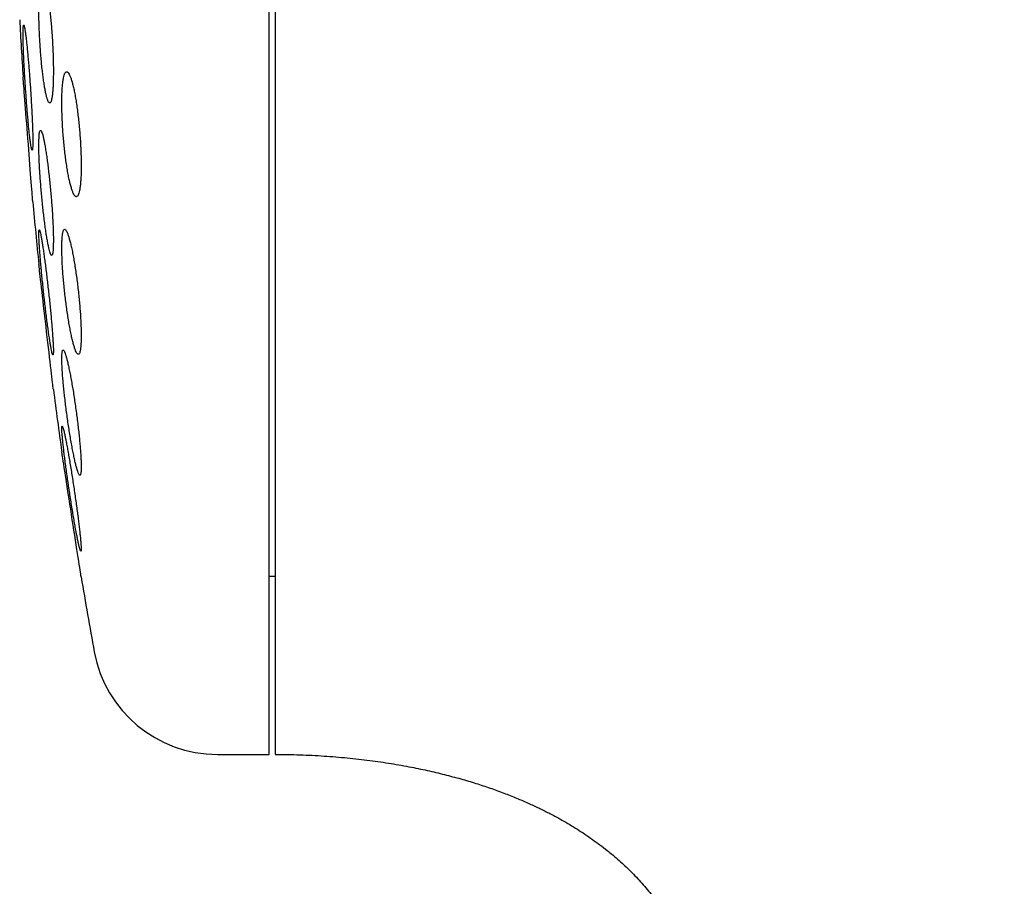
# Model space of a CAD drawing. Header units: millimetres. Extents: x 8 to 1012, y 12 to 1096.
# Tile 22 of 44: x 231 to 247, y 988 to 1002. Entities that reach past the tile are written whole.
import ezdxf

# ---------------------------------------------------------------- set-up
doc = ezdxf.new("R2010")
doc.units = ezdxf.units.MM

msp = doc.modelspace()

# ---------------------------------------------------------------- linework, layer by layer
at = {"color": 7, "linetype": 'Continuous', "lineweight": 30}
for p, q in [((234.878, 990.326), (234.878, 1022.326)), ((231.206, 998.099), (231.207, 998.084)), ((234.878, 993.176), (234.978, 993.176)), ((234.052, 990.326), (234.878, 990.326))]:
    msp.add_line(p, q, dxfattribs=at)
at = {"color": 7, "linetype": 'Continuous', "lineweight": 30, "flags": 128}
for points in [[(231.101, 999.163), (231.101, 999.164), (231.101, 999.173), (231.099, 999.189), (231.098, 999.211), (231.095, 999.24), (231.093, 999.276), (231.089, 999.319), (231.086, 999.366), (231.081, 999.419), (231.077, 999.479), (231.072, 999.544), (231.067, 999.611), (231.061, 999.682), (231.055, 999.759), (231.049, 999.838), (231.043, 999.918), (231.036, 1000), (231.03, 1000.084), (231.023, 1000.17), (231.017, 1000.253), (231.01, 1000.336), (231.004, 1000.419), (230.997, 1000.502), (230.991, 1000.579), (230.986, 1000.653), (230.98, 1000.726), (230.975, 1000.795), (230.97, 1000.857), (230.965, 1000.914), (230.961, 1000.968), (230.957, 1001.016), (230.954, 1001.056), (230.952, 1001.09), (230.949, 1001.119), (230.948, 1001.14), (230.946, 1001.156), (230.946, 1001.162), (230.946, 1001.162)], [(231.43, 996.163), (231.43, 996.164), (231.429, 996.173), (231.427, 996.189), (231.424, 996.211), (231.421, 996.24), (231.417, 996.276), (231.412, 996.318), (231.407, 996.365), (231.4, 996.418), (231.394, 996.477), (231.386, 996.541), (231.378, 996.608), (231.37, 996.679), (231.361, 996.756), (231.352, 996.835), (231.343, 996.915), (231.333, 996.996), (231.323, 997.081), (231.313, 997.167), (231.304, 997.25), (231.294, 997.333), (231.284, 997.417), (231.275, 997.5), (231.266, 997.577), (231.257, 997.652), (231.249, 997.725), (231.241, 997.794), (231.234, 997.856), (231.227, 997.914), (231.221, 997.968), (231.215, 998.016), (231.21, 998.056), (231.206, 998.09), (231.203, 998.119), (231.201, 998.14), (231.199, 998.156), (231.198, 998.162), (231.198, 998.162)], [(231.875, 993.163), (231.875, 993.164), (231.873, 993.173), (231.871, 993.189), (231.867, 993.211), (231.863, 993.239), (231.857, 993.275), (231.851, 993.317), (231.844, 993.363), (231.835, 993.416), (231.826, 993.474), (231.816, 993.538), (231.806, 993.605), (231.795, 993.676), (231.783, 993.751), (231.771, 993.83), (231.759, 993.91), (231.746, 993.992), (231.733, 994.077), (231.72, 994.163), (231.707, 994.246), (231.694, 994.33), (231.681, 994.414), (231.668, 994.497), (231.656, 994.575), (231.644, 994.65), (231.633, 994.724), (231.622, 994.794), (231.613, 994.856), (231.604, 994.914), (231.595, 994.968), (231.588, 995.016), (231.582, 995.057), (231.576, 995.091), (231.572, 995.119), (231.569, 995.14), (231.566, 995.157), (231.565, 995.162), (231.565, 995.162)]]:
    msp.add_lwpolyline(points, dxfattribs=at)
at = {"color": 7, "linetype": 'Continuous', "lineweight": 30}
for centre, radius, start, end in [((310.342, 1006.326), 79.564, 183.06198, 183.72116), ((310.342, 1006.326), 79.564, 185.1653, 185.88928), ((310.342, 1006.326), 79.564, 187.33873, 188.0659), ((310.342, 1006.326), 79.564, 189.52285, 190.39867), ((234.052, 992.326), 2, 190.3987, 270)]:
    msp.add_arc(centre, radius, start, end, dxfattribs=at)
for points, knots in [([(263.705, 985.457), (263.704, 985.715), (263.702, 986.225), (263.685, 986.984), (263.658, 987.729), (263.621, 988.461), (263.575, 989.179), (263.519, 989.884), (263.455, 990.575), (263.382, 991.263), (263.3, 991.948), (263.208, 992.63), (263.109, 993.296), (263.003, 993.949), (262.89, 994.586), (262.763, 995.25), (262.622, 995.938), (262.464, 996.647), (262.299, 997.336), (262.129, 998.006), (261.954, 998.652), (261.775, 999.275), (261.593, 999.876), (261.408, 1000.458), (261.215, 1001.037), (261.014, 1001.611), (260.805, 1002.18), (260.596, 1002.729), (260.385, 1003.259), (260.173, 1003.768), (259.966, 1004.25), (259.763, 1004.705), (259.565, 1005.134), (259.369, 1005.547), (259.175, 1005.944), (258.983, 1006.325), (258.793, 1006.691), (258.607, 1007.042), (258.423, 1007.378), (258.243, 1007.7), (258.069, 1008.006), (257.899, 1008.297), (257.733, 1008.575), (257.564, 1008.851), (257.383, 1009.143), (257.185, 1009.454), (256.969, 1009.786), (256.738, 1010.131), (256.493, 1010.488), (256.233, 1010.856), (255.963, 1011.228), (255.682, 1011.601), (255.393, 1011.977), (255.088, 1012.36), (254.767, 1012.75), (254.43, 1013.146), (254.076, 1013.548), (253.705, 1013.954), (253.317, 1014.365), (252.91, 1014.778), (252.486, 1015.191), (252.047, 1015.602), (251.591, 1016.011), (251.115, 1016.419), (250.648, 1016.8), (250.193, 1017.156), (249.753, 1017.486), (249.299, 1017.812), (248.829, 1018.134), (248.343, 1018.451), (247.842, 1018.762), (247.34, 1019.058), (246.838, 1019.339), (246.336, 1019.605), (245.82, 1019.864), (245.29, 1020.114), (244.745, 1020.355), (244.213, 1020.575), (243.695, 1020.775), (243.194, 1020.956), (242.681, 1021.129), (242.157, 1021.292), (241.624, 1021.445), (241.084, 1021.587), (240.535, 1021.717), (239.975, 1021.837), (239.399, 1021.946), (238.808, 1022.043), (238.2, 1022.127), (237.58, 1022.198), (236.948, 1022.254), (236.303, 1022.295), (235.645, 1022.321), (235.202, 1022.324), (234.978, 1022.326)], [0, 0, 0, 0, 0.014843, 0.029429, 0.043763, 0.057845, 0.071679, 0.085268, 0.098612, 0.111716, 0.125188, 0.138401, 0.151357, 0.164059, 0.17651, 0.188711, 0.203028, 0.216994, 0.230614, 0.243891, 0.25683, 0.269212, 0.281275, 0.293023, 0.304459, 0.316462, 0.32811, 0.339406, 0.350356, 0.360962, 0.371229, 0.380601, 0.389679, 0.398463, 0.406958, 0.415166, 0.42309, 0.430732, 0.438095, 0.44518, 0.451991, 0.458415, 0.464578, 0.470679, 0.477083, 0.484345, 0.491964, 0.499937, 0.50826, 0.516931, 0.525946, 0.534759, 0.543872, 0.553284, 0.562991, 0.572991, 0.583281, 0.593861, 0.604726, 0.615877, 0.627311, 0.638815, 0.650591, 0.662638, 0.674956, 0.685342, 0.695915, 0.706676, 0.717626, 0.728767, 0.740102, 0.751633, 0.762378, 0.773294, 0.784384, 0.795652, 0.807103, 0.81874, 0.828845, 0.839095, 0.849494, 0.860046, 0.870755, 0.881431, 0.89227, 0.903277, 0.914458, 0.926052, 0.937842, 0.949834, 0.962037, 0.97446, 0.987111, 1, 1, 1, 1]), ([(234.978, 1010.515), (234.978, 1010.344), (234.978, 1010.001), (234.978, 1009.483), (234.978, 1008.962), (234.978, 1008.439), (234.978, 1007.913), (234.978, 1007.384), (234.978, 1006.854), (234.978, 1006.322), (234.978, 1005.792), (234.978, 1005.263), (234.978, 1004.736), (234.978, 1004.21), (234.978, 1003.685), (234.978, 1003.163), (234.978, 1002.644), (234.978, 1002.13), (234.978, 1001.621), (234.978, 1001.118), (234.978, 1000.62), (234.978, 1000.128), (234.978, 999.642), (234.978, 999.163), (234.978, 998.693), (234.978, 998.231), (234.978, 997.779), (234.978, 997.337), (234.978, 996.903), (234.978, 996.479), (234.978, 996.066), (234.978, 995.664), (234.978, 995.275), (234.978, 994.898), (234.978, 994.534), (234.978, 994.182), (234.978, 993.843), (234.978, 993.518), (234.978, 993.206), (234.978, 992.91), (234.978, 992.629), (234.978, 992.363), (234.978, 992.112), (234.978, 991.876), (234.978, 991.655), (234.978, 991.451), (234.978, 991.264), (234.978, 991.093), (234.978, 990.94), (234.978, 990.802), (234.978, 990.682), (234.978, 990.579), (234.978, 990.493), (234.978, 990.424), (234.978, 990.373), (234.978, 990.341), (234.978, 990.325), (234.978, 990.327), (234.978, 990.328)], [0, 0, 0, 0, 0.018101, 0.036151, 0.054171, 0.07218, 0.090198, 0.108245, 0.126341, 0.144444, 0.162496, 0.180517, 0.198525, 0.216543, 0.234589, 0.252682, 0.270785, 0.288837, 0.306858, 0.324867, 0.342884, 0.36093, 0.379024, 0.397127, 0.415178, 0.433199, 0.451208, 0.469225, 0.487271, 0.505365, 0.523468, 0.54152, 0.55954, 0.577549, 0.595566, 0.613612, 0.631706, 0.649809, 0.667861, 0.685881, 0.70389, 0.721907, 0.739953, 0.758047, 0.77615, 0.794202, 0.812222, 0.830231, 0.848249, 0.866294, 0.884388, 0.902489, 0.920539, 0.938559, 0.956568, 0.974586, 0.992633, 1, 1, 1, 1]), ([(231.256, 1002.744), (231.252, 1002.743), (231.245, 1002.74), (231.235, 1002.721), (231.226, 1002.69), (231.218, 1002.646), (231.211, 1002.592), (231.206, 1002.526), (231.202, 1002.451), (231.199, 1002.367), (231.198, 1002.275), (231.198, 1002.177), (231.2, 1002.073), (231.203, 1001.966), (231.208, 1001.856), (231.214, 1001.744), (231.221, 1001.632), (231.229, 1001.522), (231.238, 1001.414), (231.248, 1001.311), (231.26, 1001.212), (231.271, 1001.121), (231.284, 1001.036), (231.297, 1000.961), (231.31, 1000.896), (231.323, 1000.841), (231.336, 1000.798), (231.349, 1000.767), (231.361, 1000.748), (231.373, 1000.742), (231.384, 1000.749), (231.394, 1000.768), (231.403, 1000.8), (231.411, 1000.845), (231.417, 1000.9), (231.423, 1000.966), (231.427, 1001.042), (231.429, 1001.126), (231.43, 1001.219), (231.43, 1001.317), (231.428, 1001.421), (231.425, 1001.529), (231.42, 1001.639), (231.414, 1001.751), (231.407, 1001.863), (231.399, 1001.973), (231.389, 1002.08), (231.379, 1002.184), (231.368, 1002.281), (231.356, 1002.373), (231.344, 1002.456), (231.331, 1002.531), (231.318, 1002.596), (231.305, 1002.65), (231.292, 1002.692), (231.279, 1002.722), (231.267, 1002.741), (231.26, 1002.743), (231.256, 1002.744)], [0, 0, 0, 0, 0.01788, 0.035817, 0.053696, 0.071581, 0.089522, 0.107406, 0.125206, 0.143064, 0.160864, 0.178583, 0.196358, 0.214078, 0.231786, 0.24955, 0.267258, 0.28503, 0.302857, 0.320628, 0.338509, 0.356447, 0.374328, 0.392319, 0.410367, 0.428358, 0.44641, 0.46452, 0.482572, 0.50061, 0.518706, 0.536744, 0.554697, 0.572707, 0.59066, 0.608495, 0.626388, 0.644223, 0.661961, 0.679755, 0.697493, 0.715195, 0.732954, 0.750656, 0.768401, 0.786201, 0.803946, 0.82179, 0.839691, 0.857536, 0.875497, 0.893514, 0.911474, 0.929516, 0.947614, 0.965655, 0.982828, 1, 1, 1, 1]), ([(230.956, 1001.988), (230.955, 1001.987), (230.952, 1001.984), (230.949, 1001.965), (230.947, 1001.934), (230.946, 1001.891), (230.946, 1001.836), (230.947, 1001.771), (230.949, 1001.696), (230.951, 1001.613), (230.955, 1001.521), (230.959, 1001.423), (230.965, 1001.319), (230.971, 1001.211), (230.977, 1001.101), (230.985, 1000.988), (230.993, 1000.876), (231.001, 1000.765), (231.009, 1000.657), (231.018, 1000.553), (231.027, 1000.454), (231.035, 1000.362), (231.044, 1000.278), (231.052, 1000.203), (231.06, 1000.138), (231.068, 1000.083), (231.075, 1000.041), (231.081, 1000.01), (231.087, 999.991), (231.091, 999.986), (231.095, 999.993), (231.098, 1000.012), (231.1, 1000.044), (231.101, 1000.088), (231.102, 1000.143), (231.101, 1000.209), (231.099, 1000.284), (231.096, 1000.368), (231.092, 1000.46), (231.088, 1000.559), (231.082, 1000.663), (231.076, 1000.771), (231.07, 1000.882), (231.062, 1000.994), (231.054, 1001.107), (231.046, 1001.218), (231.038, 1001.326), (231.029, 1001.429), (231.02, 1001.528), (231.011, 1001.619), (231.003, 1001.703), (230.995, 1001.777), (230.987, 1001.842), (230.979, 1001.895), (230.972, 1001.937), (230.966, 1001.967), (230.961, 1001.985), (230.958, 1001.987), (230.956, 1001.988)], [0, 0, 0, 0, 0.0178125, 0.0356816, 0.053494, 0.0713072, 0.0891774, 0.1069906, 0.1247901, 0.1426464, 0.1604461, 0.1782598, 0.1961302, 0.2139442, 0.2318006, 0.2497137, 0.2675703, 0.2854792, 0.303445, 0.321354, 0.3393026, 0.3573083, 0.3752568, 0.3932146, 0.4112298, 0.4291873, 0.4471196, 0.4651093, 0.4830413, 0.5009246, 0.5188651, 0.5367482, 0.5545806, 0.57247, 0.5903024, 0.6081045, 0.6259634, 0.6437657, 0.6615712, 0.6794333, 0.6972391, 0.7150801, 0.7329777, 0.7508189, 0.7687119, 0.7866618, 0.804555, 0.822494, 0.8404901, 0.8584292, 0.8763879, 0.894404, 0.9123626, 0.930306, 0.9483068, 0.96625, 0.983125, 1, 1, 1, 1]), ([(231.643, 1001.244), (231.638, 1001.243), (231.628, 1001.24), (231.615, 1001.221), (231.602, 1001.19), (231.592, 1001.146), (231.583, 1001.091), (231.576, 1001.026), (231.57, 1000.951), (231.567, 1000.867), (231.565, 1000.775), (231.566, 1000.677), (231.568, 1000.574), (231.572, 1000.467), (231.578, 1000.358), (231.586, 1000.247), (231.595, 1000.136), (231.606, 1000.026), (231.618, 999.919), (231.632, 999.815), (231.647, 999.717), (231.662, 999.625), (231.679, 999.54), (231.696, 999.465), (231.713, 999.399), (231.731, 999.343), (231.748, 999.299), (231.765, 999.267), (231.782, 999.248), (231.798, 999.242), (231.812, 999.249), (231.826, 999.268), (231.838, 999.3), (231.849, 999.344), (231.858, 999.4), (231.865, 999.466), (231.87, 999.542), (231.874, 999.627), (231.875, 999.719), (231.875, 999.817), (231.872, 999.92), (231.868, 1000.028), (231.862, 1000.137), (231.854, 1000.248), (231.844, 1000.359), (231.833, 1000.469), (231.821, 1000.576), (231.807, 1000.679), (231.792, 1000.777), (231.777, 1000.869), (231.76, 1000.953), (231.743, 1001.028), (231.725, 1001.093), (231.708, 1001.148), (231.69, 1001.191), (231.674, 1001.222), (231.658, 1001.24), (231.648, 1001.243), (231.643, 1001.244)], [0, 0, 0, 0, 0.0178819, 0.0358199, 0.0537008, 0.0715902, 0.0895371, 0.1074255, 0.1251655, 0.1429628, 0.1607024, 0.1782993, 0.1959526, 0.2135498, 0.2311271, 0.2487602, 0.2663384, 0.2840258, 0.301769, 0.3194574, 0.3373378, 0.3552743, 0.3731554, 0.3912303, 0.4093623, 0.4274374, 0.4456239, 0.4638684, 0.4820544, 0.5002173, 0.5184387, 0.5366006, 0.5546128, 0.5726834, 0.5906946, 0.6084973, 0.6263577, 0.6441598, 0.6617891, 0.679475, 0.6971043, 0.7146714, 0.7322944, 0.7498621, 0.7675025, 0.7851985, 0.8028399, 0.8206565, 0.838529, 0.8563465, 0.8743676, 0.8924455, 0.910467, 0.9286328, 0.9468563, 0.9650218, 0.982511, 1, 1, 1, 1]), ([(231.225, 1000.306), (231.223, 1000.305), (231.217, 1000.302), (231.211, 1000.283), (231.205, 1000.252), (231.202, 1000.209), (231.199, 1000.155), (231.198, 1000.09), (231.198, 1000.015), (231.2, 999.932), (231.203, 999.841), (231.208, 999.743), (231.214, 999.64), (231.221, 999.533), (231.23, 999.422), (231.239, 999.311), (231.249, 999.199), (231.261, 999.088), (231.272, 998.98), (231.285, 998.876), (231.298, 998.777), (231.311, 998.684), (231.324, 998.6), (231.337, 998.524), (231.35, 998.458), (231.362, 998.403), (231.374, 998.36), (231.384, 998.329), (231.394, 998.31), (231.403, 998.304), (231.411, 998.311), (231.418, 998.33), (231.423, 998.362), (231.427, 998.406), (231.429, 998.461), (231.43, 998.526), (231.43, 998.602), (231.428, 998.685), (231.425, 998.777), (231.42, 998.875), (231.414, 998.979), (231.407, 999.086), (231.398, 999.197), (231.389, 999.308), (231.378, 999.42), (231.367, 999.531), (231.355, 999.639), (231.342, 999.743), (231.33, 999.841), (231.317, 999.933), (231.303, 1000.017), (231.29, 1000.092), (231.278, 1000.158), (231.266, 1000.212), (231.254, 1000.254), (231.243, 1000.284), (231.234, 1000.303), (231.228, 1000.305), (231.225, 1000.306)], [0, 0, 0, 0, 0.01777, 0.035597, 0.053366, 0.071139, 0.088969, 0.106742, 0.12446, 0.142234, 0.159952, 0.177661, 0.195426, 0.213135, 0.230909, 0.248739, 0.266513, 0.284397, 0.302338, 0.320223, 0.338216, 0.356266, 0.37426, 0.392313, 0.410423, 0.428476, 0.446513, 0.464607, 0.482643, 0.500593, 0.518601, 0.53655, 0.554383, 0.572272, 0.590104, 0.607839, 0.625632, 0.643368, 0.66107, 0.678829, 0.696532, 0.714278, 0.732081, 0.749828, 0.767676, 0.78558, 0.803428, 0.821391, 0.839411, 0.857375, 0.875417, 0.893517, 0.911559, 0.929609, 0.947717, 0.965766, 0.982883, 1, 1, 1, 1]), ([(231.205, 998.715), (231.204, 998.713), (231.201, 998.711), (231.199, 998.692), (231.198, 998.661), (231.199, 998.618), (231.201, 998.564), (231.204, 998.5), (231.209, 998.425), (231.215, 998.342), (231.222, 998.252), (231.231, 998.154), (231.24, 998.051), (231.251, 997.943), (231.262, 997.832), (231.274, 997.72), (231.286, 997.608), (231.299, 997.496), (231.312, 997.388), (231.325, 997.283), (231.338, 997.184), (231.351, 997.091), (231.363, 997.006), (231.375, 996.931), (231.386, 996.865), (231.395, 996.811), (231.404, 996.768), (231.412, 996.737), (231.418, 996.718), (231.424, 996.713), (231.427, 996.72), (231.43, 996.739), (231.43, 996.771), (231.43, 996.814), (231.428, 996.869), (231.424, 996.934), (231.419, 997.009), (231.413, 997.092), (231.406, 997.184), (231.397, 997.282), (231.388, 997.386), (231.377, 997.493), (231.366, 997.604), (231.354, 997.716), (231.341, 997.829), (231.328, 997.94), (231.315, 998.048), (231.302, 998.153), (231.289, 998.252), (231.276, 998.344), (231.264, 998.428), (231.253, 998.503), (231.242, 998.568), (231.232, 998.622), (231.223, 998.664), (231.216, 998.693), (231.21, 998.711), (231.207, 998.714), (231.205, 998.715)], [0, 0, 0, 0, 0.017712, 0.035479, 0.053191, 0.070903, 0.088671, 0.106383, 0.124093, 0.141859, 0.15957, 0.177347, 0.19518, 0.212958, 0.230846, 0.248791, 0.26668, 0.284676, 0.30273, 0.320727, 0.33878, 0.356892, 0.374946, 0.39298, 0.411073, 0.429106, 0.447052, 0.465056, 0.483002, 0.50083, 0.518715, 0.536543, 0.554276, 0.572066, 0.589799, 0.607502, 0.625261, 0.642964, 0.660714, 0.678519, 0.696269, 0.714121, 0.732029, 0.749881, 0.767848, 0.785872, 0.803839, 0.821883, 0.839985, 0.858029, 0.876077, 0.894184, 0.912232, 0.930211, 0.948247, 0.966225, 0.983112, 1, 1, 1, 1]), ([(231.611, 998.725), (231.607, 998.723), (231.599, 998.721), (231.589, 998.702), (231.58, 998.671), (231.574, 998.628), (231.569, 998.574), (231.566, 998.509), (231.565, 998.435), (231.566, 998.352), (231.569, 998.261), (231.573, 998.164), (231.58, 998.061), (231.588, 997.955), (231.598, 997.845), (231.609, 997.734), (231.622, 997.623), (231.636, 997.512), (231.651, 997.405), (231.667, 997.3), (231.684, 997.201), (231.701, 997.108), (231.718, 997.023), (231.736, 996.947), (231.753, 996.88), (231.77, 996.824), (231.787, 996.78), (231.802, 996.748), (231.817, 996.729), (231.83, 996.723), (231.841, 996.729), (231.852, 996.748), (231.86, 996.78), (231.867, 996.824), (231.871, 996.879), (231.874, 996.945), (231.875, 997.02), (231.874, 997.103), (231.871, 997.194), (231.866, 997.292), (231.86, 997.395), (231.851, 997.502), (231.841, 997.611), (231.83, 997.722), (231.817, 997.834), (231.803, 997.944), (231.788, 998.052), (231.772, 998.156), (231.755, 998.254), (231.738, 998.347), (231.72, 998.432), (231.703, 998.507), (231.685, 998.573), (231.668, 998.628), (231.652, 998.672), (231.637, 998.702), (231.623, 998.721), (231.615, 998.724), (231.611, 998.725)], [0, 0, 0, 0, 0.01773, 0.035516, 0.053246, 0.070982, 0.088776, 0.106511, 0.124132, 0.141809, 0.15943, 0.177, 0.194625, 0.212195, 0.229847, 0.247554, 0.265207, 0.283039, 0.300926, 0.318759, 0.336792, 0.354883, 0.372917, 0.391089, 0.409318, 0.427489, 0.44567, 0.46391, 0.48209, 0.500146, 0.518261, 0.536316, 0.554168, 0.572078, 0.58993, 0.607592, 0.625311, 0.642973, 0.660542, 0.678168, 0.695738, 0.71335, 0.731017, 0.74863, 0.766399, 0.784225, 0.801995, 0.81997, 0.838002, 0.855978, 0.874119, 0.892318, 0.910459, 0.928653, 0.946905, 0.965097, 0.982549, 1, 1, 1, 1]), ([(231.586, 996.792), (231.583, 996.79), (231.578, 996.788), (231.572, 996.769), (231.568, 996.738), (231.566, 996.696), (231.565, 996.642), (231.567, 996.578), (231.57, 996.504), (231.575, 996.422), (231.582, 996.332), (231.591, 996.235), (231.601, 996.132), (231.613, 996.026), (231.626, 995.916), (231.641, 995.804), (231.656, 995.692), (231.672, 995.581), (231.689, 995.473), (231.706, 995.368), (231.724, 995.268), (231.742, 995.175), (231.759, 995.089), (231.776, 995.012), (231.792, 994.946), (231.807, 994.89), (231.821, 994.846), (231.834, 994.815), (231.845, 994.796), (231.854, 994.79), (231.862, 994.796), (231.868, 994.815), (231.873, 994.847), (231.875, 994.89), (231.875, 994.945), (231.873, 995.01), (231.87, 995.084), (231.864, 995.167), (231.857, 995.258), (231.848, 995.355), (231.838, 995.458), (231.826, 995.565), (231.813, 995.674), (231.798, 995.786), (231.783, 995.898), (231.766, 996.009), (231.75, 996.118), (231.732, 996.222), (231.715, 996.322), (231.697, 996.415), (231.68, 996.5), (231.663, 996.576), (231.647, 996.642), (231.632, 996.696), (231.618, 996.739), (231.606, 996.77), (231.595, 996.788), (231.589, 996.791), (231.586, 996.792)], [0, 0, 0, 0, 0.0176197, 0.035295, 0.052914, 0.0705367, 0.0882159, 0.1058386, 0.1234078, 0.141033, 0.1586028, 0.1762253, 0.1939033, 0.2115266, 0.2293123, 0.2471538, 0.2649404, 0.2829309, 0.3009781, 0.3189692, 0.337119, 0.3553263, 0.3734759, 0.3916676, 0.4099175, 0.4281084, 0.4462028, 0.4643557, 0.482449, 0.5003499, 0.5183087, 0.5362087, 0.5539079, 0.5716642, 0.5893631, 0.6069421, 0.6245774, 0.6421568, 0.6597474, 0.6773936, 0.694985, 0.7127115, 0.7304937, 0.7482211, 0.76615, 0.7841351, 0.8020646, 0.8201762, 0.838345, 0.8564566, 0.8746505, 0.8929026, 0.9110959, 0.9292329, 0.9474284, 0.9655643, 0.9827823, 1, 1, 1, 1]), ([(231.571, 995.576), (231.569, 995.575), (231.567, 995.573), (231.565, 995.554), (231.565, 995.523), (231.568, 995.481), (231.572, 995.428), (231.578, 995.364), (231.585, 995.29), (231.595, 995.208), (231.605, 995.118), (231.618, 995.021), (231.631, 994.918), (231.646, 994.811), (231.662, 994.7), (231.678, 994.588), (231.695, 994.475), (231.713, 994.364), (231.73, 994.254), (231.748, 994.149), (231.765, 994.049), (231.781, 993.956), (231.797, 993.87), (231.812, 993.794), (231.825, 993.728), (231.838, 993.673), (231.848, 993.63), (231.857, 993.599), (231.865, 993.58), (231.87, 993.575), (231.873, 993.581), (231.875, 993.601), (231.875, 993.632), (231.872, 993.675), (231.868, 993.729), (231.862, 993.794), (231.854, 993.868), (231.845, 993.951), (231.834, 994.041), (231.821, 994.139), (231.808, 994.242), (231.793, 994.349), (231.777, 994.46), (231.761, 994.572), (231.744, 994.685), (231.726, 994.796), (231.709, 994.906), (231.691, 995.011), (231.674, 995.11), (231.658, 995.203), (231.642, 995.288), (231.627, 995.364), (231.614, 995.429), (231.602, 995.483), (231.591, 995.526), (231.582, 995.555), (231.575, 995.573), (231.572, 995.575), (231.571, 995.576)], [0, 0, 0, 0, 0.017579, 0.035214, 0.052792, 0.070371, 0.088005, 0.105584, 0.123183, 0.140839, 0.158439, 0.176183, 0.193982, 0.211727, 0.229673, 0.247677, 0.265624, 0.283747, 0.301927, 0.32005, 0.338245, 0.356498, 0.374692, 0.392818, 0.411003, 0.429128, 0.447075, 0.465081, 0.483027, 0.500766, 0.518562, 0.536301, 0.553896, 0.571547, 0.589143, 0.606719, 0.624351, 0.641928, 0.659616, 0.67736, 0.69505, 0.712933, 0.730872, 0.748756, 0.766834, 0.784969, 0.803047, 0.821234, 0.83948, 0.857667, 0.875828, 0.894047, 0.912208, 0.930217, 0.948284, 0.966292, 0.983146, 1, 1, 1, 1]), ([(234.978, 990.326), (235.11, 990.325), (235.37, 990.322), (235.754, 990.302), (236.125, 990.272), (236.483, 990.232), (236.824, 990.182), (237.143, 990.125), (237.439, 990.063), (237.712, 989.997), (237.969, 989.928), (238.21, 989.855), (238.438, 989.779), (238.653, 989.7), (238.854, 989.619), (239.038, 989.539), (239.208, 989.46), (239.37, 989.379), (239.56, 989.277), (239.778, 989.148), (240.02, 988.989), (240.245, 988.823), (240.451, 988.652), (240.639, 988.478), (240.819, 988.291), (240.987, 988.093), (241.14, 987.888), (241.276, 987.68), (241.395, 987.469), (241.498, 987.258), (241.587, 987.046), (241.661, 986.833), (241.723, 986.618), (241.775, 986.391), (241.817, 986.153), (241.844, 985.916), (241.855, 985.747), (241.86, 985.644), (241.861, 985.592), (241.863, 985.529), (241.863, 985.483), (241.863, 985.457)], [0, 0, 0, 0, 0.0418072, 0.0825725, 0.1220905, 0.1601952, 0.1967562, 0.2316741, 0.2630269, 0.2928133, 0.3210074, 0.347596, 0.3725764, 0.3973194, 0.4202732, 0.4414568, 0.4609225, 0.479907, 0.499044, 0.5294136, 0.5601428, 0.5912389, 0.6180504, 0.6451757, 0.6726586, 0.7004285, 0.7275379, 0.7538443, 0.7794154, 0.80431, 0.8285755, 0.852294, 0.8759282, 0.8996275, 0.9262687, 0.9525796, 0.975456, 0.979965, 0.9852798, 0.9919477, 1, 1, 1, 1])]:
    msp.add_open_spline(points, degree=3, knots=knots, dxfattribs=at)

doc.saveas('drawing.dxf')
